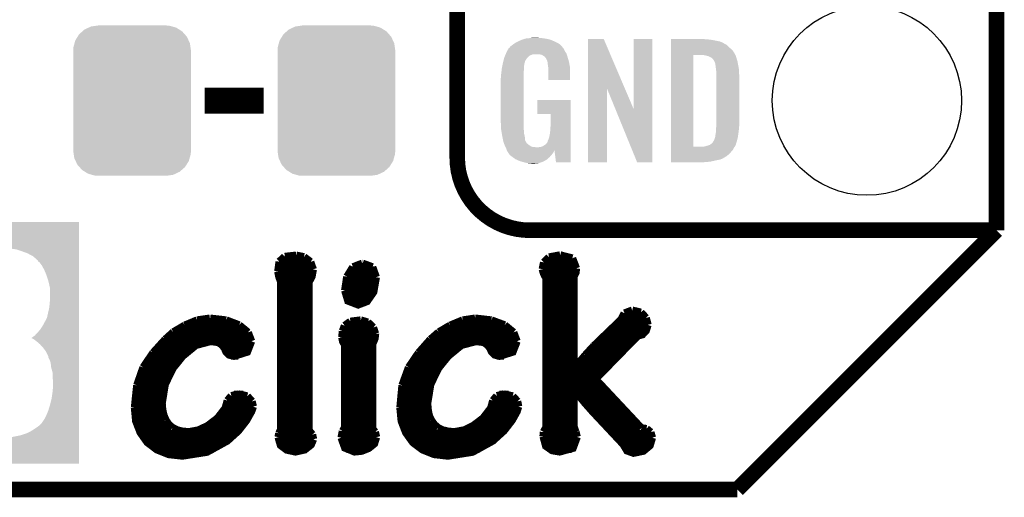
# Model space of a CAD drawing. Extents: x -1.3 to 24.2, y -3.9 to 39.2.
# Tile 22 of 35: x 14.6 to 24.2, y -3.9 to 0.8. Entities that reach past the tile are written whole.
import ezdxf

# ---------------------------------------------------------------- set-up
doc = ezdxf.new("R2010")
doc.units = 0
doc.layers.get('0').update_dxf_attribs({"linetype": 'CONTINUOUS'})
for name, color, linetype in [('TEMP_HUM_28_CLICK_V100_GKO', 5, 'CONTINUOUS'), ('TEMP_HUM_28_CLICK_V100_GTO', 14, 'CONTINUOUS'), ('TEMP_HUM_28_CLICK_V100_GTS', 12, 'CONTINUOUS')]:
    doc.layers.add(name, color=color, linetype=linetype)

# ---------------------------------------------------------------- blocks, each defined once
blk = doc.blocks.new('CUSTOM_66')
for points in [[(-0.518606, 0.650592), (-0.486794, 0.678626), (0.515276, 0.650592), (0.490572, 0.678626)], [(-0.486794, 0.678626), (-0.465932, 0.697008), (0.490572, 0.678626), (0.461224, 0.697008)], [(-0.465932, 0.697008), (-0.425122, 0.715892), (0.461224, 0.697008), (0.431072, 0.715892)], [(-0.425122, 0.715892), (-0.402214, 0.726492), (0.431072, 0.715892), (0.392864, 0.726492)], [(-0.402214, 0.726492), (-0.346074, 0.73466), (0.392864, 0.726492), (0.36342, 0.73466)], [(-0.346074, 0.73466), (-0.33274, 0.7366), (0.36342, 0.73466), (0.33274, 0.7366)], [(-0.563878, 0.562234), (-0.555872, 0.591092), (0.566472, 0.562234), (0.55312, 0.591092)], [(-0.555872, 0.591092), (-0.53404, 0.625952), (0.55312, 0.591092), (0.536988, 0.625952)], [(-0.53404, 0.625952), (-0.518606, 0.650592), (0.536988, 0.625952), (0.515276, 0.650592)], [(-0.57658, 0.49276), (-0.57464, 0.52344), (0.57658, 0.49276), (0.572118, 0.52344)], [(-0.57658, -0.49276), (-0.57658, 0.49276), (0.57658, -0.49276), (0.57658, 0.49276)], [(-0.57464, 0.52344), (-0.563878, 0.562234), (0.572118, 0.52344), (0.566472, 0.562234)], [(-0.572116, -0.52344), (-0.57658, -0.49276), (0.57464, -0.52344), (0.57658, -0.49276)], [(-0.566472, -0.562234), (-0.572116, -0.52344), (0.563876, -0.562234), (0.57464, -0.52344)], [(-0.553118, -0.591092), (-0.566472, -0.562234), (0.555872, -0.591092), (0.563876, -0.562234)], [(-0.536988, -0.625952), (-0.553118, -0.591092), (0.534038, -0.625952), (0.555872, -0.591092)], [(-0.515274, -0.650592), (-0.536988, -0.625952), (0.518606, -0.650592), (0.534038, -0.625952)], [(-0.490572, -0.678626), (-0.515274, -0.650592), (0.486792, -0.678626), (0.518606, -0.650592)], [(-0.461222, -0.697008), (-0.490572, -0.678626), (0.465932, -0.697008), (0.486792, -0.678626)], [(-0.431072, -0.715892), (-0.461222, -0.697008), (0.42512, -0.715892), (0.465932, -0.697008)], [(-0.392862, -0.726492), (-0.431072, -0.715892), (0.402214, -0.726492), (0.42512, -0.715892)], [(-0.36342, -0.73466), (-0.392862, -0.726492), (0.346072, -0.73466), (0.402214, -0.726492)], [(-0.33274, -0.7366), (-0.36342, -0.73466), (0.33274, -0.7366), (0.346072, -0.73466)]]:
    blk.add_solid(points)
blk = doc.blocks.new('ROUND_23')
blk.add_circle((0, 0), 0.9271)

msp = doc.modelspace()

# ---------------------------------------------------------------- linework, layer by layer
at = {"layer": 'TEMP_HUM_28_CLICK_V100_GKO', "const_width": 0.1524}
for points in [[(24.13, -1.27), (24.13, 36.83)], [(21.59, -3.81), (24.13, -1.27)], [(-1.27, -3.81), (21.59, -3.81)]]:
    msp.add_lwpolyline(points, dxfattribs=at)
at = {"layer": 'TEMP_HUM_28_CLICK_V100_GTO'}
for points, const_width in [([(18.8468, -0.5588), (18.8468, 18.3388)], 0.1524), ([(16.37284, 0), (16.95196, 0)], 0.254), ([(19.558, -1.27), (24.13, -1.27)], 0.1524), ([(22.84984, -1.27), (23.8506, -1.27)], 0.1524), ([(17.09166, -1.67386), (17.10436, -1.57734)], 0.0762), ([(17.10436, -1.57734), (17.1577, -1.52908)], 0.0762), ([(17.1577, -1.52908), (17.26946, -1.51638)], 0.0762), ([(17.26946, -1.51638), (17.34566, -1.53162)], 0.0762), ([(17.34566, -1.53162), (17.40916, -1.57988)], 0.0762), ([(17.40916, -1.57988), (17.43456, -1.65354)], 0.0762), ([(19.69516, -1.58496), (19.74596, -1.53416)], 0.0762), ([(19.74596, -1.53416), (19.85518, -1.51384)], 0.0762), ([(19.85518, -1.51384), (19.97456, -1.54432)], 0.0762), ([(19.97456, -1.54432), (20.01266, -1.64338)], 0.0762), ([(17.09166, -1.66116), (17.43456, -1.66116)], 0.0762), ([(17.09166, -1.67386), (17.10182, -1.7272), (17.1196, -1.77292)], 0.0762), ([(17.10182, -1.58496), (17.41424, -1.58496)], 0.0762), ([(17.39138, -3.22834), (17.39138, -1.78054), (17.42186, -1.72212), (17.43456, -1.65354)], 0.0762), ([(17.7673, -1.72466), (17.82572, -1.63068)], 0.0762), ([(17.79778, -1.66116), (18.03908, -1.66116)], 0.0762), ([(17.82572, -1.63068), (17.91716, -1.59512)], 0.0762), ([(17.91716, -1.59512), (17.9197, -1.59512)], 0.0762), ([(17.9197, -1.59512), (18.01622, -1.63068)], 0.0762), ([(18.01622, -1.63068), (18.05178, -1.72974)], 0.0762), ([(19.68246, -1.651), (19.69516, -1.58496)], 0.0762), ([(19.68246, -1.651), (19.69008, -1.68148), (19.70278, -1.71196), (19.71802, -1.73228)], 0.0762), ([(19.685, -1.66116), (20.01012, -1.66116)], 0.0762), ([(19.69516, -1.58496), (20.0025, -1.58496)], 0.0762), ([(19.9898, -1.71958), (20.00758, -1.68402), (20.01266, -1.64338)], 0.0762), ([(17.10436, -1.73736), (17.41678, -1.73736)], 0.0762), ([(17.1196, -3.22072), (17.1196, -1.77292)], 0.0762), ([(17.74698, -1.85928), (17.7673, -1.72466)], 0.0762), ([(17.74698, -1.85928), (17.77746, -1.96088), (17.87652, -1.99898), (17.96288, -1.96596), (18.02638, -1.87452), (18.05178, -1.72974)], 0.0762), ([(17.76222, -1.73736), (18.05178, -1.73736)], 0.0762), ([(19.71802, -3.20294), (19.71802, -1.73228)], 0.0762), ([(19.71802, -1.73736), (19.9898, -1.73736)], 0.0762), ([(19.9898, -2.61874), (19.9898, -1.71958)], 0.0762), ([(17.1196, -1.81356), (17.39138, -1.81356)], 0.0762), ([(17.74698, -1.81356), (18.04416, -1.81356)], 0.0762), ([(19.71802, -1.81356), (19.9898, -1.81356)], 0.0762), ([(17.1196, -1.88976), (17.39138, -1.88976)], 0.0762), ([(17.1196, -1.96596), (17.39138, -1.96596)], 0.0762), ([(17.74698, -1.88976), (18.01876, -1.88976)], 0.0762), ([(17.78254, -1.96596), (17.96288, -1.96596)], 0.0762), ([(19.71802, -1.88976), (19.9898, -1.88976)], 0.0762), ([(19.71802, -1.96596), (19.9898, -1.96596)], 0.0762), ([(17.1196, -2.04216), (17.39138, -2.04216)], 0.0762), ([(19.71802, -2.04216), (19.9898, -2.04216)], 0.0762), ([(20.4851, -2.0828), (20.5613, -2.05486)], 0.0762), ([(20.5613, -2.05486), (20.64512, -2.07518)], 0.0762), ([(16.17726, -2.20218), (16.29918, -2.15138)], 0.0762), ([(16.29918, -2.15138), (16.4211, -2.1336)], 0.0762), ([(16.4211, -2.1336), (16.42618, -2.1336)], 0.0762), ([(16.42618, -2.1336), (16.58366, -2.15138)], 0.0762), ([(16.58366, -2.15138), (16.71066, -2.19964)], 0.0762), ([(17.1196, -2.11836), (17.39138, -2.11836)], 0.0762), ([(17.80032, -2.16408), (17.90192, -2.15138)], 0.0762), ([(17.90192, -2.15138), (17.9705, -2.1717)], 0.0762), ([(18.77822, -2.20218), (18.90014, -2.15138)], 0.0762), ([(18.90014, -2.15138), (19.02206, -2.1336)], 0.0762), ([(19.02206, -2.1336), (19.0246, -2.1336)], 0.0762), ([(19.0246, -2.1336), (19.18208, -2.15138)], 0.0762), ([(19.18208, -2.15138), (19.31162, -2.19964)], 0.0762), ([(19.71802, -2.11836), (19.9898, -2.11836)], 0.0762), ([(20.18538, -2.40284), (20.45208, -2.1463)], 0.0762), ([(20.45208, -2.1463), (20.4851, -2.0828)], 0.0762), ([(20.45716, -2.11836), (20.69084, -2.11836)], 0.0762), ([(20.64512, -2.07518), (20.69592, -2.12852)], 0.0762), ([(20.69592, -2.12852), (20.7137, -2.1971)], 0.0762), ([(16.0655, -2.26822), (16.17726, -2.20218)], 0.0762), ([(16.18996, -2.19456), (16.70304, -2.19456)], 0.0762), ([(16.71066, -2.19964), (16.79702, -2.27076)], 0.0762), ([(17.1196, -2.19456), (17.39138, -2.19456)], 0.0762), ([(17.72412, -2.25806), (17.74444, -2.20472)], 0.0762), ([(17.74444, -2.20472), (17.80032, -2.16408)], 0.0762), ([(17.75206, -2.19456), (17.99844, -2.19456)], 0.0762), ([(17.9705, -2.1717), (18.02384, -2.2225)], 0.0762), ([(18.02384, -2.2225), (18.04416, -2.28346)], 0.0762), ([(18.66646, -2.26822), (18.77822, -2.20218)], 0.0762), ([(18.79092, -2.19456), (19.304, -2.19456)], 0.0762), ([(19.31162, -2.19964), (19.39798, -2.27076)], 0.0762), ([(19.71802, -2.19456), (19.9898, -2.19456)], 0.0762), ([(20.20062, -2.72796), (20.61464, -2.30378), (20.66036, -2.29108), (20.69592, -2.25298), (20.7137, -2.1971)], 0.0762), ([(20.40128, -2.19456), (20.7137, -2.19456)], 0.0762), ([(15.86738, -2.47142), (15.98676, -2.33934)], 0.0762), ([(15.97914, -2.34696), (16.83004, -2.34696)], 0.0762), ([(15.98676, -2.33934), (16.0655, -2.26822)], 0.0762), ([(16.06296, -2.27076), (16.79702, -2.27076)], 0.0762), ([(16.79702, -2.27076), (16.83004, -2.35712)], 0.0762), ([(17.1196, -2.27076), (17.39138, -2.27076)], 0.0762), ([(17.1196, -2.34696), (17.39138, -2.34696)], 0.0762), ([(17.71904, -2.31902), (17.72412, -2.25806)], 0.0762), ([(17.71904, -2.31902), (17.72666, -2.35966), (17.74698, -2.39522)], 0.0762), ([(17.72158, -2.27076), (18.04416, -2.27076)], 0.0762), ([(17.72158, -2.34696), (18.034, -2.34696)], 0.0762), ([(18.01622, -3.21564), (18.01622, -2.38252), (18.02638, -2.3622), (18.03908, -2.32918), (18.04416, -2.286), (18.04416, -2.28346)], 0.0762), ([(18.46834, -2.47142), (18.58518, -2.33934)], 0.0762), ([(18.5801, -2.34696), (19.42846, -2.34696)], 0.0762), ([(18.58518, -2.33934), (18.66646, -2.26822)], 0.0762), ([(18.66392, -2.27076), (19.39798, -2.27076)], 0.0762), ([(19.39798, -2.27076), (19.431, -2.35712)], 0.0762), ([(19.71802, -2.27076), (19.9898, -2.27076)], 0.0762), ([(19.71802, -2.34696), (19.9898, -2.34696)], 0.0762), ([(20.2438, -2.34696), (20.57146, -2.34696)], 0.0762), ([(20.32254, -2.27076), (20.68576, -2.27076)], 0.0762), ([(15.90802, -2.42316), (16.2433, -2.42316)], 0.0762), ([(15.95374, -2.96418), (15.98422, -2.77876), (16.06042, -2.62128), (16.15694, -2.5019), (16.28648, -2.39522), (16.43126, -2.35712), (16.50746, -2.36728), (16.54556, -2.39522), (16.56842, -2.4257), (16.58366, -2.46126), (16.6116, -2.4892), (16.65986, -2.5019), (16.7894, -2.46126), (16.83004, -2.35712)], 0.0762), ([(16.56588, -2.42316), (16.8148, -2.42316)], 0.0762), ([(17.1196, -2.42316), (17.39138, -2.42316)], 0.0762), ([(17.74698, -3.20294), (17.74698, -2.39522)], 0.0762), ([(17.74698, -2.42316), (18.01622, -2.42316)], 0.0762), ([(18.50898, -2.42316), (18.84426, -2.42316)], 0.0762), ([(18.5547, -2.96418), (18.58518, -2.77876), (18.66138, -2.62128), (18.7579, -2.5019), (18.88744, -2.39522), (19.03222, -2.35712), (19.10842, -2.36728), (19.14652, -2.39522), (19.16938, -2.4257), (19.18462, -2.46126), (19.21256, -2.4892), (19.26082, -2.5019), (19.39036, -2.46126), (19.431, -2.35712)], 0.0762), ([(19.16684, -2.42316), (19.41576, -2.42316)], 0.0762), ([(19.71802, -2.42316), (19.9898, -2.42316)], 0.0762), ([(20.10156, -2.49428), (20.18538, -2.40284)], 0.0762), ([(20.1676, -2.42316), (20.4978, -2.42316)], 0.0762), ([(15.77086, -2.61366), (15.86738, -2.47142)], 0.0762), ([(15.84452, -2.49936), (16.15948, -2.49936)], 0.0762), ([(16.63192, -2.49936), (16.70304, -2.49936)], 0.0762), ([(17.1196, -2.49936), (17.39138, -2.49936)], 0.0762), ([(17.74698, -2.49936), (18.01622, -2.49936)], 0.0762), ([(18.37182, -2.61366), (18.46834, -2.47142)], 0.0762), ([(18.44548, -2.49936), (18.76044, -2.49936)], 0.0762), ([(19.23288, -2.49936), (19.304, -2.49936)], 0.0762), ([(19.71802, -2.49936), (19.9898, -2.49936)], 0.0762), ([(19.99488, -2.62128), (20.10156, -2.49428)], 0.0762), ([(20.09902, -2.49936), (20.42414, -2.49936)], 0.0762), ([(15.7099, -2.78892), (15.77086, -2.61366)], 0.0762), ([(15.79372, -2.57556), (16.09344, -2.57556)], 0.0762), ([(17.1196, -2.57556), (17.39138, -2.57556)], 0.0762), ([(17.74698, -2.57556), (18.01622, -2.57556)], 0.0762), ([(18.30832, -2.78892), (18.37182, -2.61366)], 0.0762), ([(18.39468, -2.57556), (18.6944, -2.57556)], 0.0762), ([(19.71802, -2.57556), (19.9898, -2.57556)], 0.0762), ([(19.9898, -2.61874), (19.99488, -2.62128)], 0.0762), ([(20.03298, -2.57556), (20.35048, -2.57556)], 0.0762), ([(15.72514, -2.72796), (16.00454, -2.72796)], 0.0762), ([(15.75308, -2.65176), (16.04264, -2.65176)], 0.0762), ([(17.1196, -2.65176), (17.39138, -2.65176)], 0.0762), ([(17.1196, -2.72796), (17.39138, -2.72796)], 0.0762), ([(17.74698, -2.65176), (18.01622, -2.65176)], 0.0762), ([(17.74698, -2.72796), (18.01622, -2.72796)], 0.0762), ([(18.3261, -2.72796), (18.6055, -2.72796)], 0.0762), ([(18.35404, -2.65176), (18.6436, -2.65176)], 0.0762), ([(19.71802, -2.65176), (20.27428, -2.65176)], 0.0762), ([(19.71802, -2.72796), (20.20062, -2.72796)], 0.0762), ([(20.20062, -2.72796), (20.6502, -3.20802)], 0.0762), ([(15.68704, -3.00736), (15.7099, -2.78892)], 0.0762), ([(15.70482, -2.80416), (15.9766, -2.80416)], 0.0762), ([(17.1196, -2.80416), (17.39138, -2.80416)], 0.0762), ([(17.74698, -2.80416), (18.01622, -2.80416)], 0.0762), ([(18.288, -3.00736), (18.30832, -2.78892)], 0.0762), ([(18.30578, -2.80416), (18.57756, -2.80416)], 0.0762), ([(19.71802, -2.80416), (20.27174, -2.80416)], 0.0762), ([(19.9898, -3.19786), (19.9898, -2.83718), (19.99488, -2.83464), (20.09648, -2.9591), (20.17268, -3.04546), (20.4724, -3.3655), (20.5105, -3.429), (20.574, -3.45186), (20.67052, -3.43154), (20.73402, -3.3782), (20.75688, -3.302)], 0.0762), ([(15.69212, -2.88036), (15.95882, -2.88036)], 0.0762), ([(16.59636, -2.93878), (16.63446, -2.89306)], 0.0762), ([(16.63446, -2.89306), (16.70304, -2.87528)], 0.0762), ([(16.65986, -2.88036), (16.7513, -2.88036)], 0.0762), ([(16.70304, -2.87528), (16.7894, -2.8956)], 0.0762), ([(16.7894, -2.8956), (16.83512, -2.9464)], 0.0762), ([(17.1196, -2.88036), (17.39138, -2.88036)], 0.0762), ([(17.74698, -2.88036), (18.01622, -2.88036)], 0.0762), ([(18.29308, -2.88036), (18.55978, -2.88036)], 0.0762), ([(19.19732, -2.93878), (19.23542, -2.89306)], 0.0762), ([(19.23542, -2.89306), (19.304, -2.87528)], 0.0762), ([(19.26082, -2.88036), (19.35226, -2.88036)], 0.0762), ([(19.304, -2.87528), (19.39036, -2.8956)], 0.0762), ([(19.39036, -2.8956), (19.43608, -2.9464)], 0.0762), ([(19.71802, -2.88036), (19.9898, -2.88036)], 0.0762), ([(20.03044, -2.88036), (20.34286, -2.88036)], 0.0762), ([(15.68704, -2.95656), (15.95374, -2.95656)], 0.0762), ([(15.68704, -3.00736), (15.69974, -3.13944), (15.74292, -3.2512), (15.8115, -3.34772), (15.90548, -3.41884), (16.01978, -3.46456), (16.1544, -3.4798), (16.3957, -3.4417), (16.59382, -3.33248), (16.70304, -3.23342), (16.78178, -3.13182), (16.83004, -3.04546), (16.84782, -2.9972)], 0.0762), ([(15.95374, -2.96418), (15.95882, -3.02768)], 0.0762), ([(15.95882, -3.02768), (15.97152, -3.08356)], 0.0762), ([(16.49984, -3.1115), (16.57604, -3.01244)], 0.0762), ([(16.57604, -3.01244), (16.59636, -2.93878)], 0.0762), ([(16.59128, -2.95656), (16.83766, -2.95656)], 0.0762), ([(16.83512, -2.9464), (16.84782, -2.9972)], 0.0762), ([(17.1196, -2.95656), (17.39138, -2.95656)], 0.0762), ([(17.74698, -2.95656), (18.01622, -2.95656)], 0.0762), ([(18.288, -2.95656), (18.5547, -2.95656)], 0.0762), ([(18.288, -3.00736), (18.3007, -3.13944), (18.34388, -3.2512), (18.41246, -3.34772), (18.50644, -3.41884), (18.62074, -3.46456), (18.75536, -3.4798), (18.99666, -3.4417), (19.19478, -3.33248), (19.304, -3.23342), (19.38274, -3.13182), (19.431, -3.04546), (19.44624, -2.9972)], 0.0762), ([(18.5547, -2.96418), (18.55978, -3.02768)], 0.0762), ([(18.55978, -3.02768), (18.56994, -3.08356)], 0.0762), ([(19.1008, -3.1115), (19.177, -3.01244)], 0.0762), ([(19.177, -3.01244), (19.19732, -2.93878)], 0.0762), ([(19.19224, -2.95656), (19.43862, -2.95656)], 0.0762), ([(19.43608, -2.9464), (19.44624, -2.9972)], 0.0762), ([(19.71802, -2.95656), (19.9898, -2.95656)], 0.0762), ([(20.09394, -2.95656), (20.41398, -2.95656)], 0.0762), ([(15.68704, -3.03276), (15.95882, -3.03276)], 0.0762), ([(15.69466, -3.10896), (15.97914, -3.10896)], 0.0762), ([(15.97152, -3.08356), (15.99184, -3.13182)], 0.0762), ([(16.40332, -3.18516), (16.49984, -3.1115)], 0.0762), ([(16.50238, -3.10896), (16.79702, -3.10896)], 0.0762), ([(16.56334, -3.03276), (16.83512, -3.03276)], 0.0762), ([(17.1196, -3.03276), (17.39138, -3.03276)], 0.0762), ([(17.1196, -3.10896), (17.39138, -3.10896)], 0.0762), ([(17.74698, -3.03276), (18.01622, -3.03276)], 0.0762), ([(17.74698, -3.10896), (18.01622, -3.10896)], 0.0762), ([(18.288, -3.03276), (18.55978, -3.03276)], 0.0762), ([(18.29562, -3.10896), (18.5801, -3.10896)], 0.0762), ([(18.56994, -3.08356), (18.5928, -3.13182)], 0.0762), ([(19.00428, -3.18516), (19.1008, -3.1115)], 0.0762), ([(19.10334, -3.10896), (19.39798, -3.10896)], 0.0762), ([(19.1643, -3.03276), (19.43608, -3.03276)], 0.0762), ([(19.71802, -3.03276), (19.9898, -3.03276)], 0.0762), ([(19.71802, -3.10896), (19.9898, -3.10896)], 0.0762), ([(20.15998, -3.03276), (20.4851, -3.03276)], 0.0762), ([(20.2311, -3.10896), (20.55622, -3.10896)], 0.0762), ([(15.71498, -3.18516), (16.03248, -3.18516)], 0.0762), ([(15.99184, -3.13182), (16.01978, -3.17246)], 0.0762), ([(16.01978, -3.17246), (16.05788, -3.20548)], 0.0762), ([(16.05788, -3.20548), (16.1036, -3.22834)], 0.0762), ([(16.31442, -3.22834), (16.40332, -3.18516)], 0.0762), ([(16.40586, -3.18516), (16.74368, -3.18516)], 0.0762), ([(17.10182, -3.25882), (17.1196, -3.22072)], 0.0762), ([(17.1196, -3.18516), (17.39138, -3.18516)], 0.0762), ([(17.72412, -3.2385), (17.74698, -3.20294)], 0.0762), ([(17.74698, -3.18516), (18.01622, -3.18516)], 0.0762), ([(18.01622, -3.21564), (18.04162, -3.24612)], 0.0762), ([(18.31594, -3.18516), (18.63344, -3.18516)], 0.0762), ([(18.5928, -3.13182), (18.62074, -3.17246)], 0.0762), ([(18.62074, -3.17246), (18.65884, -3.20548)], 0.0762), ([(18.65884, -3.20548), (18.70456, -3.22834)], 0.0762), ([(18.91538, -3.22834), (19.00428, -3.18516)], 0.0762), ([(19.00682, -3.18516), (19.34464, -3.18516)], 0.0762), ([(19.69262, -3.24612), (19.71802, -3.20294)], 0.0762), ([(19.71802, -3.18516), (19.9898, -3.18516)], 0.0762), ([(19.9898, -3.19786), (20.00758, -3.24612)], 0.0762), ([(20.30222, -3.18516), (20.62734, -3.18516)], 0.0762), ([(20.6502, -3.20802), (20.701, -3.21564)], 0.0762), ([(20.701, -3.21564), (20.74164, -3.24866)], 0.0762), ([(15.748, -3.26136), (16.67764, -3.26136)], 0.0762), ([(16.1036, -3.22834), (16.15694, -3.24104)], 0.0762), ([(16.15694, -3.24104), (16.2179, -3.24612)], 0.0762), ([(16.2179, -3.24612), (16.31442, -3.22834)], 0.0762), ([(17.0942, -3.29692), (17.10182, -3.25882)], 0.0762), ([(17.0942, -3.29692), (17.11706, -3.37566), (17.17802, -3.42138), (17.26184, -3.43916), (17.35328, -3.41884), (17.41424, -3.37058), (17.4371, -3.31724)], 0.0762), ([(17.10182, -3.26136), (17.41932, -3.26136)], 0.0762), ([(17.39138, -3.22834), (17.42694, -3.27152)], 0.0762), ([(17.42694, -3.27152), (17.4371, -3.31724)], 0.0762), ([(17.71142, -3.302), (17.72412, -3.2385)], 0.0762), ([(17.71142, -3.302), (17.74698, -3.40106), (17.84096, -3.43916), (17.91208, -3.43154), (17.98066, -3.4036), (18.034, -3.36042), (18.05432, -3.29692)], 0.0762), ([(17.7165, -3.26136), (18.0467, -3.26136)], 0.0762), ([(18.04162, -3.24612), (18.05432, -3.29692)], 0.0762), ([(18.34896, -3.26136), (19.2786, -3.26136)], 0.0762), ([(18.70456, -3.22834), (18.7579, -3.24104)], 0.0762), ([(18.7579, -3.24104), (18.81886, -3.24612)], 0.0762), ([(18.81886, -3.24612), (18.91538, -3.22834)], 0.0762), ([(19.69008, -3.2893), (19.69262, -3.24612)], 0.0762), ([(19.69008, -3.26136), (20.0152, -3.26136)], 0.0762), ([(19.69008, -3.2893), (19.71548, -3.38328), (19.77644, -3.42646), (19.8501, -3.43916), (19.97964, -3.4036), (20.02028, -3.29438)], 0.0762), ([(20.00758, -3.24612), (20.02028, -3.29438)], 0.0762), ([(20.37334, -3.26136), (20.74672, -3.26136)], 0.0762), ([(20.74164, -3.24866), (20.75688, -3.302)], 0.0762), ([(15.80388, -3.33756), (16.5862, -3.33756)], 0.0762), ([(15.89786, -3.41376), (16.46174, -3.41376)], 0.0762), ([(17.09928, -3.33756), (17.43456, -3.33756)], 0.0762), ([(17.16024, -3.41376), (17.36344, -3.41376)], 0.0762), ([(17.71396, -3.33756), (18.0467, -3.33756)], 0.0762), ([(17.75968, -3.41376), (17.96542, -3.41376)], 0.0762), ([(18.40484, -3.33756), (19.18716, -3.33756)], 0.0762), ([(18.49882, -3.41376), (19.0627, -3.41376)], 0.0762), ([(19.69516, -3.33756), (20.01774, -3.33756)], 0.0762), ([(19.74596, -3.41376), (19.96694, -3.41376)], 0.0762), ([(20.44446, -3.33756), (20.7518, -3.33756)], 0.0762), ([(20.49526, -3.41376), (20.701, -3.41376)], 0.0762)]:
    msp.add_lwpolyline(points, dxfattribs=dict(at, const_width=const_width))
at = {"layer": 'TEMP_HUM_28_CLICK_V100_GTO', "const_width": 0.1524}
msp.add_lwpolyline([(18.8468, -0.5588, 0.4142136), (19.558, -1.27)], format="xyb", dxfattribs=at)
at = {"layer": 'TEMP_HUM_28_CLICK_V100_GTO'}
for points in [[(19.415762, 0.56642), (19.44116, 0.57912), (19.827238, 0.56642), (19.80184, 0.57912)], [(19.44116, 0.57912), (19.45132, 0.5842), (19.80184, 0.57912), (19.790228, 0.5842)], [(19.45132, 0.5842), (19.47418, 0.59436), (19.790228, 0.5842), (19.767004, 0.59436)], [(19.47418, 0.59436), (19.481794, 0.596898), (19.767004, 0.59436), (19.761202, 0.596898)], [(19.481794, 0.596898), (19.49704, 0.60198), (19.761202, 0.596898), (19.739606, 0.60198)], [(19.49704, 0.60198), (19.513974, 0.60706), (19.739606, 0.60198), (19.718018, 0.60706)], [(19.513974, 0.60706), (19.522442, 0.6096), (19.718018, 0.60706), (19.69897, 0.6096)], [(19.522442, 0.6096), (19.55292, 0.61214), (19.69897, 0.6096), (19.67992, 0.61214)], [(19.55292, 0.61214), (19.56816, 0.61468), (19.67992, 0.61214), (19.664682, 0.61468)], [(19.56816, 0.61468), (19.583402, 0.61722), (19.646902, 0.61468), (19.636742, 0.61722)], [(20.126974, 0.116708), (20.126984, 0.604502), (20.489976, 0.116708), (20.281904, 0.604502)], [(20.126984, 0.604502), (20.126986, 0.60452), (20.281904, 0.604502), (20.126986, 0.60452)], [(20.57654, -0.086232), (20.576564, 0.604494), (20.756864, -0.086232), (20.75688, 0.604494)], [(20.576564, 0.604494), (20.576566, 0.60452), (20.75688, 0.604494), (20.576566, 0.60452)], [(20.939784, 0.60198), (20.939786, 0.60452), (21.27504, 0.60198), (21.24964, 0.60452)], [(20.939784, 0.59944), (20.939784, 0.60198), (21.30806, 0.59944), (21.27504, 0.60198)], [(20.939784, 0.59436), (20.939784, 0.59944), (21.346158, 0.59436), (21.30806, 0.59944)], [(20.939784, 0.579118), (20.939784, 0.59436), (21.422362, 0.579118), (21.346158, 0.59436)], [(20.939784, 0.563878), (20.939784, 0.579118), (21.455376, 0.563878), (21.422362, 0.579118)], [(19.32686, 0.46736), (19.33702, 0.49022), (19.91291, 0.46736), (19.898362, 0.49022)], [(19.33702, 0.49022), (19.337022, 0.490222), (19.898362, 0.49022), (19.898362, 0.490222)], [(19.337022, 0.490222), (19.352256, 0.513076), (19.898362, 0.490222), (19.888202, 0.513076)], [(19.352256, 0.513076), (19.35226, 0.51308), (19.888202, 0.513076), (19.8882, 0.51308)], [(19.35226, 0.51308), (19.352286, 0.51562), (19.8882, 0.51308), (19.885662, 0.51562)], [(19.352286, 0.51562), (19.35734, 0.51563), (19.885662, 0.51562), (19.885652, 0.51563)], [(19.35734, 0.51563), (19.361912, 0.523244), (19.885652, 0.51563), (19.878042, 0.523244)], [(19.361912, 0.523244), (19.36496, 0.528316), (19.878042, 0.523244), (19.875502, 0.528316)], [(19.36496, 0.528316), (19.364964, 0.528322), (19.875502, 0.528316), (19.875498, 0.528322)], [(19.364964, 0.528322), (19.38782, 0.5461), (19.875498, 0.528322), (19.85772, 0.5461)], [(19.38782, 0.5461), (19.387822, 0.546102), (19.85772, 0.5461), (19.857718, 0.546102)], [(19.387822, 0.546102), (19.405282, 0.5588), (19.857718, 0.546102), (19.842474, 0.5588)], [(19.405282, 0.5588), (19.415762, 0.56642), (19.842474, 0.5588), (19.827238, 0.56642)], [(20.939782, 0.495298), (20.939784, 0.51562), (21.54174, 0.495298), (21.51888, 0.51562)], [(20.939782, 0.4699), (20.939782, 0.495298), (21.55952, 0.4699), (21.54174, 0.495298)], [(20.939784, 0.561338), (20.939784, 0.563878), (21.457924, 0.561338), (21.455376, 0.563878)], [(20.939784, 0.54864), (20.939784, 0.561338), (21.483316, 0.54864), (21.457924, 0.561338)], [(20.939784, 0.533402), (20.939784, 0.54864), (21.5011, 0.533402), (21.483316, 0.54864)], [(20.939784, 0.51562), (20.939784, 0.533402), (21.51888, 0.51562), (21.5011, 0.533402)], [(19.29384, 0.36576), (19.299284, 0.388624), (19.506044, 0.36576), (19.512278, 0.388624)], [(19.299284, 0.388624), (19.30412, 0.408938), (19.512278, 0.388624), (19.52498, 0.408938)], [(19.30412, 0.408938), (19.306542, 0.419102), (19.52498, 0.408938), (19.533108, 0.419102)], [(19.306542, 0.419102), (19.307608, 0.421638), (19.533108, 0.419102), (19.535138, 0.421638)], [(19.307608, 0.421638), (19.314026, 0.436878), (19.535138, 0.421638), (19.550378, 0.436878)], [(19.314026, 0.436878), (19.317234, 0.4445), (19.550378, 0.436878), (19.563078, 0.4445)], [(19.317234, 0.4445), (19.321512, 0.454658), (19.563078, 0.4445), (19.591018, 0.454658)], [(19.321512, 0.45466), (19.324722, 0.462284), (19.918682, 0.45466), (19.91614, 0.462284)], [(19.321512, 0.454658), (19.321512, 0.45466), (19.591018, 0.454658), (19.654516, 0.45466)], [(19.324722, 0.462284), (19.32686, 0.46736), (19.91614, 0.462284), (19.91291, 0.46736)], [(19.669762, 0.44958), (19.654516, 0.45466), (19.920376, 0.44958), (19.918682, 0.45466)], [(19.679922, 0.447042), (19.669762, 0.44958), (19.921222, 0.447042), (19.920376, 0.44958)], [(19.695158, 0.436882), (19.679922, 0.447042), (19.924608, 0.436882), (19.921222, 0.447042)], [(19.700236, 0.434342), (19.695158, 0.436882), (19.925454, 0.434342), (19.924608, 0.436882)], [(19.708946, 0.42418), (19.700236, 0.434342), (19.92884, 0.42418), (19.925454, 0.434342)], [(19.71548, 0.416556), (19.708946, 0.42418), (19.931084, 0.416556), (19.92884, 0.42418)], [(19.72564, 0.396242), (19.71548, 0.416556), (19.937058, 0.396242), (19.931084, 0.416556)], [(19.730716, 0.388626), (19.72564, 0.396242), (19.939298, 0.388626), (19.937058, 0.396242)], [(19.73072, 0.381004), (19.730716, 0.388626), (19.94154, 0.381004), (19.939298, 0.388626)], [(20.939762, -0.452098), (20.939782, 0.447038), (21.160742, -0.452098), (21.160762, 0.447038)], [(20.939782, 0.44704), (20.939782, 0.4699), (21.57199, 0.44704), (21.55952, 0.4699)], [(20.939782, 0.447038), (20.939782, 0.44704), (21.160762, 0.447038), (21.252178, 0.44704)], [(21.272502, 0.4445), (21.252178, 0.44704), (21.573376, 0.4445), (21.57199, 0.44704)], [(21.28139, 0.44196), (21.272502, 0.4445), (21.57476, 0.44196), (21.573376, 0.4445)], [(21.290278, 0.43942), (21.28139, 0.44196), (21.576032, 0.43942), (21.57476, 0.44196)], [(21.302982, 0.436878), (21.290278, 0.43942), (21.577302, 0.436878), (21.576032, 0.43942)], [(21.315684, 0.431798), (21.302982, 0.436878), (21.578572, 0.431798), (21.577302, 0.436878)], [(21.323302, 0.42672), (21.315684, 0.431798), (21.57984, 0.42672), (21.578572, 0.431798)], [(21.328384, 0.42418), (21.323302, 0.42672), (21.580566, 0.42418), (21.57984, 0.42672)], [(21.330924, 0.424178), (21.328384, 0.42418), (21.580568, 0.424178), (21.580566, 0.42418)], [(21.34108, 0.419098), (21.330924, 0.424178), (21.582018, 0.419098), (21.580568, 0.424178)], [(21.351238, 0.40894), (21.34108, 0.419098), (21.58492, 0.40894), (21.582018, 0.419098)], [(21.35124, 0.408938), (21.351238, 0.40894), (21.584922, 0.408938), (21.58492, 0.40894)], [(21.363938, 0.38862), (21.35124, 0.408938), (21.591694, 0.38862), (21.584922, 0.408938)], [(21.36521, 0.38608), (21.363938, 0.38862), (21.59254, 0.38608), (21.591694, 0.38862)], [(21.36902, 0.378458), (21.36521, 0.38608), (21.593812, 0.378458), (21.59254, 0.38608)], [(19.279134, 0.274318), (19.28154, 0.29718), (19.49704, 0.274318), (19.49958, 0.29718)], [(19.28154, 0.29718), (19.283412, 0.314958), (19.49958, 0.29718), (19.49958, 0.314958)], [(19.283412, 0.314958), (19.28368, 0.3175), (19.49958, 0.314958), (19.500002, 0.3175)], [(19.28368, 0.3175), (19.286352, 0.330198), (19.500002, 0.3175), (19.50212, 0.330198)], [(19.286352, 0.330198), (19.289026, 0.342898), (19.50212, 0.330198), (19.50212, 0.342898)], [(19.289026, 0.342898), (19.291164, 0.353058), (19.50212, 0.342898), (19.50466, 0.353058)], [(19.291164, 0.353058), (19.29277, 0.360678), (19.50466, 0.353058), (19.50466, 0.360678)], [(19.29277, 0.360678), (19.29384, 0.36576), (19.50466, 0.360678), (19.506044, 0.36576)], [(19.730722, 0.381002), (19.73072, 0.381004), (19.94154, 0.381002), (19.94154, 0.381004)], [(19.733258, 0.375924), (19.730722, 0.381002), (19.942508, 0.375924), (19.94154, 0.381002)], [(19.73326, 0.360682), (19.733258, 0.375924), (19.945412, 0.360682), (19.942508, 0.375924)], [(19.7358, 0.34036), (19.73326, 0.360682), (19.949282, 0.34036), (19.945412, 0.360682)], [(19.737756, 0.327658), (19.7358, 0.34036), (19.9517, 0.327658), (19.949282, 0.34036)], [(19.74088, 0.307342), (19.737756, 0.327658), (19.951694, 0.307342), (19.9517, 0.327658)], [(19.74088, 0.203226), (19.74088, 0.307342), (19.951674, 0.203226), (19.951694, 0.307342)], [(21.37156, 0.37084), (21.36902, 0.378458), (21.59508, 0.37084), (21.593812, 0.378458)], [(21.3741, 0.365756), (21.37156, 0.37084), (21.595928, 0.365756), (21.59508, 0.37084)], [(21.3741, 0.363218), (21.3741, 0.365756), (21.596352, 0.363218), (21.595928, 0.365756)], [(21.37537, 0.3556), (21.3741, 0.363218), (21.59762, 0.3556), (21.596352, 0.363218)], [(21.37664, 0.34798), (21.37537, 0.3556), (21.599144, 0.34798), (21.59762, 0.3556)], [(21.38045, 0.3175), (21.37664, 0.34798), (21.60524, 0.3175), (21.599144, 0.34798)], [(21.38426, 0.287018), (21.38045, 0.3175), (21.607034, 0.287018), (21.60524, 0.3175)], [(19.27352, 0.218442), (19.27606, 0.233682), (19.49704, 0.218442), (19.49704, 0.233682)], [(19.27352, -0.20574), (19.27352, 0.218442), (19.49704, -0.20574), (19.49704, 0.218442)], [(19.27606, 0.25146), (19.2786, 0.26924), (19.49704, 0.25146), (19.49704, 0.26924)], [(19.27606, 0.233682), (19.27606, 0.25146), (19.49704, 0.233682), (19.49704, 0.25146)], [(19.2786, 0.26924), (19.279134, 0.274318), (19.49704, 0.26924), (19.49704, 0.274318)], [(19.951674, 0.2032), (19.74088, 0.203226), (19.951674, 0.2032), (19.951674, 0.203226)], [(21.38426, 0.27432), (21.38426, 0.287018), (21.60778, 0.27432), (21.607034, 0.287018)], [(21.38426, 0.228602), (21.38426, 0.27432), (21.61032, 0.228602), (21.60778, 0.27432)], [(21.38426, -0.23622), (21.38426, 0.228602), (21.61032, -0.23622), (21.61032, 0.228602)], [(20.12696, -0.604494), (20.126974, 0.116708), (20.314894, -0.604494), (20.31492, 0.116708)], [(20.397828, -0.086232), (20.31492, 0.116708), (20.57654, -0.086232), (20.489976, 0.116708)], [(19.63166, -0.132054), (19.631684, 0.007594), (19.956774, -0.132054), (19.95678, 0.007594)], [(19.631684, 0.007594), (19.631686, 0.00762), (19.95678, 0.007594), (19.631686, 0.00762)], [(20.609556, -0.604502), (20.397828, -0.086232), (20.756854, -0.604502), (20.756864, -0.086232)], [(19.761174, -0.13208), (19.63166, -0.132054), (19.956774, -0.13208), (19.956774, -0.132054)], [(19.7612, -0.243842), (19.761174, -0.13208), (19.956768, -0.243842), (19.956774, -0.13208)], [(19.275788, -0.26924), (19.27352, -0.20574), (19.49704, -0.26924), (19.49704, -0.20574)], [(19.27606, -0.276858), (19.275788, -0.26924), (19.497994, -0.276858), (19.49704, -0.26924)], [(19.278094, -0.289562), (19.27606, -0.276858), (19.49958, -0.289562), (19.497994, -0.276858)], [(19.75612, -0.31496), (19.75866, -0.28194), (19.956766, -0.31496), (19.956766, -0.28194)], [(19.75866, -0.28194), (19.7612, -0.243842), (19.956766, -0.28194), (19.956768, -0.243842)], [(21.38172, -0.279398), (21.383336, -0.26162), (21.606298, -0.279398), (21.60778, -0.26162)], [(21.38172, -0.2921), (21.38172, -0.279398), (21.60524, -0.2921), (21.606298, -0.279398)], [(21.383336, -0.26162), (21.38426, -0.25146), (21.60778, -0.26162), (21.608796, -0.25146)], [(21.38426, -0.25146), (21.38426, -0.23622), (21.608796, -0.25146), (21.61032, -0.23622)], [(19.281752, -0.312422), (19.278094, -0.289562), (19.49958, -0.312422), (19.49958, -0.289562)], [(19.285408, -0.33528), (19.281752, -0.312422), (19.50466, -0.33528), (19.49958, -0.312422)], [(19.28622, -0.34036), (19.285408, -0.33528), (19.505676, -0.34036), (19.50466, -0.33528)], [(19.290284, -0.36068), (19.28622, -0.34036), (19.50974, -0.36068), (19.505676, -0.34036)], [(19.295874, -0.388622), (19.290284, -0.36068), (19.512282, -0.388622), (19.50974, -0.36068)], [(19.733262, -0.396236), (19.73834, -0.38354), (19.956762, -0.396236), (19.956762, -0.38354)], [(19.73834, -0.38354), (19.74596, -0.365758), (19.956762, -0.38354), (19.956764, -0.365758)], [(19.74596, -0.365758), (19.75104, -0.3429), (19.956764, -0.365758), (19.956764, -0.3429)], [(19.75104, -0.3429), (19.75612, -0.31496), (19.956764, -0.3429), (19.956766, -0.31496)], [(21.363938, -0.386084), (21.371558, -0.363222), (21.588982, -0.386084), (21.59508, -0.363222)], [(21.371558, -0.363222), (21.374098, -0.355602), (21.59508, -0.363222), (21.596168, -0.355602)], [(21.374098, -0.355602), (21.3741, -0.353064), (21.596168, -0.355602), (21.59653, -0.353064)], [(21.3741, -0.353064), (21.376638, -0.345442), (21.59653, -0.353064), (21.597618, -0.345442)], [(21.376638, -0.345442), (21.37664, -0.335282), (21.597618, -0.345442), (21.59907, -0.335282)], [(21.37664, -0.335282), (21.37918, -0.322578), (21.59907, -0.335282), (21.600886, -0.322578)], [(21.37918, -0.322578), (21.38172, -0.30226), (21.600886, -0.322578), (21.603788, -0.30226)], [(21.38172, -0.30226), (21.38172, -0.2921), (21.603788, -0.30226), (21.60524, -0.2921)], [(19.29638, -0.391162), (19.295874, -0.388622), (19.513554, -0.391162), (19.512282, -0.388622)], [(19.301714, -0.408936), (19.29638, -0.391162), (19.522442, -0.408936), (19.513554, -0.391162)], [(19.302478, -0.411484), (19.301714, -0.408936), (19.524982, -0.411484), (19.522442, -0.408936)], [(19.304, -0.416556), (19.302478, -0.411484), (19.527524, -0.416556), (19.524982, -0.411484)], [(19.304, -0.416562), (19.304, -0.416556), (19.527532, -0.416562), (19.527524, -0.416556)], [(19.306858, -0.424182), (19.304, -0.416562), (19.53768, -0.424182), (19.527532, -0.416562)], [(19.309716, -0.4318), (19.306858, -0.424182), (19.5453, -0.4318), (19.53768, -0.424182)], [(19.31162, -0.43688), (19.309716, -0.4318), (19.552922, -0.43688), (19.5453, -0.4318)], [(19.313798, -0.441958), (19.31162, -0.43688), (19.560538, -0.441958), (19.552922, -0.43688)], [(19.318152, -0.45212), (19.313798, -0.441958), (19.578324, -0.45212), (19.560538, -0.441958)], [(19.31924, -0.45466), (19.318152, -0.45212), (19.60118, -0.45466), (19.578324, -0.45212)], [(19.32051, -0.4572), (19.31924, -0.45466), (19.626578, -0.4572), (19.60118, -0.45466)], [(19.32686, -0.4699), (19.32051, -0.4572), (19.956758, -0.4699), (19.95676, -0.4572)], [(19.33194, -0.485138), (19.32686, -0.4699), (19.956758, -0.485138), (19.956758, -0.4699)], [(19.639282, -0.4572), (19.65198, -0.45466), (19.95676, -0.4572), (19.95676, -0.45466)], [(19.65198, -0.45466), (19.669762, -0.452118), (19.95676, -0.45466), (19.95676, -0.452118)], [(19.669762, -0.452118), (19.685004, -0.447038), (19.95676, -0.452118), (19.95676, -0.447038)], [(19.685004, -0.447038), (19.70024, -0.43688), (19.95676, -0.447038), (19.95676, -0.43688)], [(19.70024, -0.43688), (19.718022, -0.424178), (19.95676, -0.43688), (19.95676, -0.424178)], [(19.718022, -0.424178), (19.730722, -0.406398), (19.95676, -0.424178), (19.956762, -0.406398)], [(19.730722, -0.406398), (19.73326, -0.403858), (19.956762, -0.406398), (19.956762, -0.403858)], [(19.73326, -0.403858), (19.733262, -0.396236), (19.956762, -0.403858), (19.956762, -0.396236)], [(20.939762, -0.45212), (20.939762, -0.452098), (21.239478, -0.45212), (21.160742, -0.452098)], [(20.939762, -0.462282), (20.939762, -0.45212), (21.556978, -0.462282), (21.565104, -0.45212)], [(20.939762, -0.482596), (20.939762, -0.462282), (21.54682, -0.482596), (21.556978, -0.462282)], [(21.239478, -0.45212), (21.254718, -0.44958), (21.565104, -0.45212), (21.567136, -0.44958)], [(21.267418, -0.44958), (21.267432, -0.449576), (21.567136, -0.44958), (21.56714, -0.449576)], [(21.267432, -0.449576), (21.320758, -0.434342), (21.56714, -0.449576), (21.574758, -0.434342)], [(21.320758, -0.434342), (21.32076, -0.43434), (21.574758, -0.434342), (21.57476, -0.43434)], [(21.32076, -0.43434), (21.333454, -0.424184), (21.57476, -0.43434), (21.577884, -0.424184)], [(21.333454, -0.424184), (21.335994, -0.42418), (21.577884, -0.424184), (21.577886, -0.42418)], [(21.335994, -0.42418), (21.338542, -0.421638), (21.577886, -0.42418), (21.578668, -0.421638)], [(21.338542, -0.421638), (21.35124, -0.4064), (21.578668, -0.421638), (21.583356, -0.4064)], [(21.35124, -0.4064), (21.354414, -0.40132), (21.583356, -0.4064), (21.58492, -0.40132)], [(21.354414, -0.40132), (21.363938, -0.386084), (21.58492, -0.40132), (21.588982, -0.386084)], [(19.332932, -0.487122), (19.33194, -0.485138), (19.956758, -0.487122), (19.956758, -0.485138)], [(19.333214, -0.487686), (19.332932, -0.487122), (19.799294, -0.487686), (19.799298, -0.487122)], [(19.334484, -0.490224), (19.333214, -0.487686), (19.796758, -0.490224), (19.799294, -0.487686)], [(19.33702, -0.495298), (19.334484, -0.490224), (19.794582, -0.495298), (19.796758, -0.490224)], [(19.345486, -0.507996), (19.33702, -0.495298), (19.789138, -0.507996), (19.794582, -0.495298)], [(19.34718, -0.51054), (19.345486, -0.507996), (19.78723, -0.51054), (19.789138, -0.507996)], [(19.349714, -0.513074), (19.34718, -0.51054), (19.78533, -0.513074), (19.78723, -0.51054)], [(19.34972, -0.51562), (19.349714, -0.513074), (19.78342, -0.51562), (19.78533, -0.513074)], [(19.358792, -0.52832), (19.34972, -0.51562), (19.7739, -0.52832), (19.78342, -0.51562)], [(19.362418, -0.533398), (19.358792, -0.52832), (19.769386, -0.533398), (19.7739, -0.52832)], [(19.38274, -0.54864), (19.362418, -0.533398), (19.755836, -0.54864), (19.769386, -0.533398)], [(19.386298, -0.55118), (19.38274, -0.54864), (19.75358, -0.55118), (19.755836, -0.54864)], [(19.418298, -0.574038), (19.386298, -0.55118), (19.728436, -0.574038), (19.75358, -0.55118)], [(19.424114, -0.576582), (19.418298, -0.574038), (19.725638, -0.576582), (19.728436, -0.574038)], [(19.458938, -0.59182), (19.424114, -0.576582), (19.698968, -0.59182), (19.725638, -0.576582)], [(19.814538, -0.604496), (19.799318, -0.487122), (19.956754, -0.604496), (19.956758, -0.487122)], [(20.93976, -0.523242), (20.939762, -0.482596), (21.511258, -0.523242), (21.54682, -0.482596)], [(20.93976, -0.543562), (20.93976, -0.523242), (21.485858, -0.543562), (21.511258, -0.523242)], [(20.93976, -0.561342), (20.93976, -0.543562), (21.455378, -0.561342), (21.485858, -0.543562)], [(20.93976, -0.563882), (20.93976, -0.561342), (21.452836, -0.563882), (21.455378, -0.561342)], [(20.93976, -0.56896), (20.93976, -0.563882), (21.44268, -0.56896), (21.452836, -0.563882)], [(20.93976, -0.57658), (20.93976, -0.56896), (21.424898, -0.57658), (21.44268, -0.56896)], [(20.93976, -0.58166), (20.93976, -0.57658), (21.39696, -0.58166), (21.424898, -0.57658)], [(19.476212, -0.5969), (19.458938, -0.59182), (19.690078, -0.5969), (19.698968, -0.59182)], [(19.50212, -0.60452), (19.476212, -0.5969), (19.668488, -0.60452), (19.690078, -0.5969)], [(19.53768, -0.61214), (19.50212, -0.60452), (19.646898, -0.61214), (19.668488, -0.60452)], [(19.552918, -0.61468), (19.53768, -0.61214), (19.6215, -0.61468), (19.646898, -0.61214)], [(19.578318, -0.61722), (19.568158, -0.61468), (19.596102, -0.61722), (19.6215, -0.61468)], [(19.956754, -0.60452), (19.814538, -0.604496), (19.956754, -0.60452), (19.956754, -0.604496)], [(20.314894, -0.60452), (20.12696, -0.604494), (20.314894, -0.60452), (20.314894, -0.604494)], [(20.756854, -0.60452), (20.609556, -0.604502), (20.756854, -0.60452), (20.756854, -0.604502)], [(20.93976, -0.58928), (20.93976, -0.58166), (21.36394, -0.58928), (21.39696, -0.58166)], [(20.93976, -0.5969), (20.93976, -0.58928), (21.328378, -0.5969), (21.36394, -0.58928)], [(20.93976, -0.60198), (20.93976, -0.5969), (21.28266, -0.60198), (21.328378, -0.5969)], [(20.93976, -0.604494), (20.93976, -0.60198), (21.234894, -0.604494), (21.28266, -0.60198)], [(21.234402, -0.60452), (20.93976, -0.604494), (21.234402, -0.60452), (21.234894, -0.604494)], [(12.519682, -1.44272), (12.519684, -1.188746), (15.140936, -1.44272), (15.14094, -1.188746)], [(12.519684, -1.188746), (12.519686, -1.18872), (15.14094, -1.188746), (12.519686, -1.18872)], [(14.439902, -1.4478), (14.427196, -1.44272), (15.140936, -1.4478), (15.140936, -1.44272)], [(14.478, -1.45034), (14.439902, -1.4478), (15.140936, -1.45034), (15.140936, -1.4478)], [(14.528802, -1.457962), (14.478, -1.45034), (15.140936, -1.457962), (15.140936, -1.45034)], [(14.58214, -1.47574), (14.528802, -1.457962), (15.140936, -1.47574), (15.140936, -1.457962)], [(14.638022, -1.49606), (14.58214, -1.47574), (15.140936, -1.49606), (15.140936, -1.47574)], [(14.69136, -1.524002), (14.638022, -1.49606), (15.140936, -1.524002), (15.140936, -1.49606)], [(14.73962, -1.567188), (14.69136, -1.524002), (15.140934, -1.567188), (15.140936, -1.524002)], [(14.742166, -1.574802), (14.73962, -1.567188), (15.140934, -1.574802), (15.140934, -1.567188)], [(14.757402, -1.587502), (14.742166, -1.574802), (15.140934, -1.587502), (15.140934, -1.574802)], [(14.777722, -1.61544), (14.757402, -1.587502), (15.140934, -1.61544), (15.140934, -1.587502)], [(14.80058, -1.65608), (14.777722, -1.61544), (15.140934, -1.65608), (15.140934, -1.61544)], [(14.8209, -1.70434), (14.80058, -1.65608), (15.140934, -1.70434), (15.140934, -1.65608)], [(14.841218, -1.7653), (14.8209, -1.70434), (15.140932, -1.7653), (15.140934, -1.70434)], [(14.85646, -1.831342), (14.841218, -1.7653), (15.140932, -1.831342), (15.140932, -1.7653)], [(14.859, -1.90754), (14.85646, -1.831342), (15.140932, -1.90754), (15.140932, -1.831342)], [(14.859, -1.93294), (14.859, -1.90754), (15.14093, -1.93294), (15.140932, -1.90754)], [(14.84884, -2.034538), (14.85392, -1.99644), (15.14093, -2.034538), (15.14093, -1.99644)], [(14.85392, -1.99644), (14.85646, -1.96088), (15.14093, -1.99644), (15.14093, -1.96088)], [(14.85646, -1.96088), (14.859, -1.93294), (15.14093, -1.96088), (15.14093, -1.93294)], [(14.828518, -2.123442), (14.83868, -2.07772), (15.140928, -2.123442), (15.14093, -2.07772)], [(14.83868, -2.07772), (14.84884, -2.034538), (15.14093, -2.07772), (15.14093, -2.034538)], [(14.775182, -2.2225), (14.79042, -2.1971), (15.140928, -2.2225), (15.140928, -2.1971)], [(14.79042, -2.1971), (14.80058, -2.179322), (15.140928, -2.1971), (15.140928, -2.179322)], [(14.80058, -2.179322), (14.80566, -2.166626), (15.140928, -2.179322), (15.140928, -2.166626)], [(14.80566, -2.166626), (14.810738, -2.16154), (15.140928, -2.166626), (15.140928, -2.16154)], [(14.810738, -2.16154), (14.828518, -2.123442), (15.140928, -2.16154), (15.140928, -2.123442)], [(14.676142, -2.324116), (14.709138, -2.30124), (15.140926, -2.324116), (15.140926, -2.30124)], [(14.709138, -2.30124), (14.732, -2.27584), (15.140926, -2.30124), (15.140928, -2.27584)], [(14.732, -2.27584), (14.757398, -2.247902), (15.140928, -2.27584), (15.140928, -2.247902)], [(14.757398, -2.247902), (14.775182, -2.2225), (15.140928, -2.247902), (15.140928, -2.2225)], [(14.681206, -2.32918), (14.676142, -2.324116), (15.140926, -2.32918), (15.140926, -2.324116)], [(14.693904, -2.334262), (14.681206, -2.32918), (15.140926, -2.334262), (15.140926, -2.32918)], [(14.71168, -2.34696), (14.693904, -2.334262), (15.140926, -2.34696), (15.140926, -2.334262)], [(14.73708, -2.36728), (14.71168, -2.34696), (15.140926, -2.36728), (15.140926, -2.34696)], [(14.75994, -2.3876), (14.73708, -2.36728), (15.140926, -2.3876), (15.140926, -2.36728)], [(14.79042, -2.42062), (14.75994, -2.3876), (15.140926, -2.42062), (15.140926, -2.3876)], [(14.813282, -2.451102), (14.79042, -2.42062), (15.140926, -2.451102), (15.140926, -2.42062)], [(14.836142, -2.49428), (14.813282, -2.451102), (15.140924, -2.49428), (15.140926, -2.451102)], [(14.838682, -2.496826), (14.836142, -2.49428), (15.140924, -2.496826), (15.140924, -2.49428)], [(14.841222, -2.514602), (14.838682, -2.496826), (15.140924, -2.514602), (15.140924, -2.496826)], [(14.85392, -2.540002), (14.841222, -2.514602), (15.140924, -2.540002), (15.140924, -2.514602)], [(14.86408, -2.570482), (14.85392, -2.540002), (15.140924, -2.570482), (15.140924, -2.540002)], [(14.86916, -2.613662), (14.86408, -2.570482), (15.140924, -2.613662), (15.140924, -2.570482)], [(14.88186, -2.659384), (14.86916, -2.613662), (15.140922, -2.659384), (15.140924, -2.613662)], [(14.8844, -2.71272), (14.88186, -2.659384), (15.140922, -2.71272), (15.140922, -2.659384)], [(14.88694, -2.7686), (14.8844, -2.71272), (15.140922, -2.7686), (15.140922, -2.71272)], [(14.88694, -2.81178), (14.88694, -2.7686), (15.140922, -2.81178), (15.140922, -2.7686)], [(14.87424, -2.913378), (14.88186, -2.8575), (15.14092, -2.913378), (15.14092, -2.8575)], [(14.88186, -2.8575), (14.8844, -2.8321), (15.14092, -2.8575), (15.14092, -2.8321)], [(14.8844, -2.8321), (14.88694, -2.81178), (15.14092, -2.8321), (15.140922, -2.81178)], [(14.83868, -3.042922), (14.859, -2.976878), (15.140918, -3.042922), (15.14092, -2.976878)], [(14.859, -2.976878), (14.87424, -2.913378), (15.14092, -2.976878), (15.14092, -2.913378)], [(14.810738, -3.106422), (14.83868, -3.042922), (15.140918, -3.106422), (15.140918, -3.042922)], [(14.749778, -3.18516), (14.765018, -3.169922), (15.140918, -3.18516), (15.140918, -3.169922)], [(14.765018, -3.169922), (14.772638, -3.164842), (15.140918, -3.169922), (15.140918, -3.164842)], [(14.772638, -3.164842), (14.810738, -3.106422), (15.140918, -3.164842), (15.140918, -3.106422)], [(14.49324, -3.29438), (14.566898, -3.27914), (15.140916, -3.29438), (15.140916, -3.27914)], [(14.566898, -3.27914), (14.630398, -3.258822), (15.140916, -3.27914), (15.140916, -3.258822)], [(14.630398, -3.258822), (14.68374, -3.23088), (15.140916, -3.258822), (15.140916, -3.23088)], [(14.68374, -3.23088), (14.72184, -3.20548), (15.140916, -3.23088), (15.140916, -3.20548)], [(14.72184, -3.20548), (14.749778, -3.18516), (15.140916, -3.20548), (15.140918, -3.18516)], [(12.51966, -3.555974), (12.519662, -3.302), (15.140914, -3.555974), (15.140916, -3.302)], [(14.404342, -3.302), (14.49324, -3.29438), (15.140916, -3.302), (15.140916, -3.29438)], [(15.140914, -3.556), (12.51966, -3.555974), (15.140914, -3.556), (15.140914, -3.555974)]]:
    msp.add_solid(points, dxfattribs=at)

# ---------------------------------------------------------------- block references
at = {"layer": 'TEMP_HUM_28_CLICK_V100_GTS'}
for name, p in [('ROUND_23', (22.86, 0)), ('CUSTOM_66', (15.66164, 0)), ('CUSTOM_66', (17.66316, 0))]:
    msp.add_blockref(name, p, dxfattribs=at)

doc.saveas('drawing.dxf')
